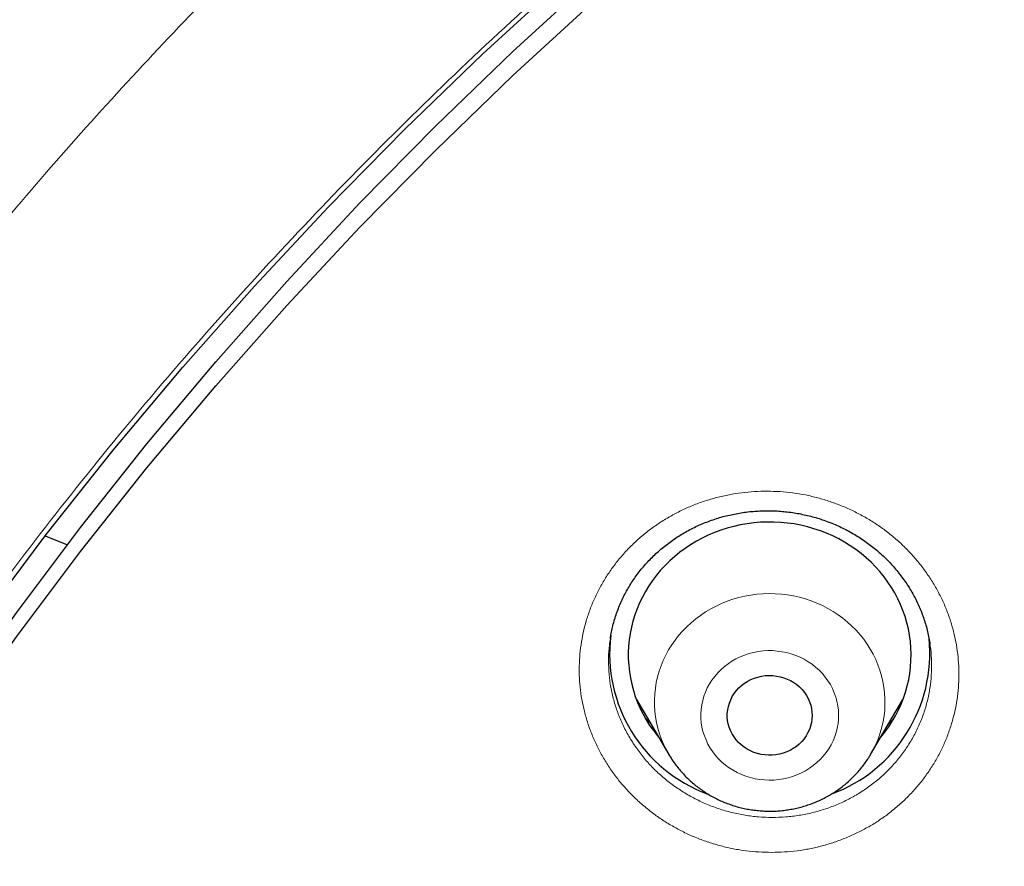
# Model space of a CAD drawing. Header units: millimetres. Extents: x 8 to 436, y 12 to 763.
# Tile 195 of 256: x 195 to 205, y 731 to 740. Entities that reach past the tile are written whole.
import ezdxf

# ---------------------------------------------------------------- set-up
doc = ezdxf.new("R2010")
doc.units = ezdxf.units.MM

msp = doc.modelspace()

# ---------------------------------------------------------------- linework, layer by layer
at = {"color": 7, "linetype": 'Continuous', "lineweight": 30}
for p, q in [((195.221, 734.32), (195.455, 734.227)), ((201.215, 733.236), (201.214, 733.231)), ((204.602, 733.177), (204.601, 733.183)), ((201.49, 732.587), (201.834, 732.004)), ((203.973, 732.004), (204.317, 732.587)), ((201.835, 732.002), (201.834, 732.004))]:
    msp.add_line(p, q, dxfattribs=at)
at = {"color": 252, "linetype": 'Continuous', "lineweight": 0}
msp.add_line((204.215, 732.376), (204.164, 732.327), dxfattribs=at)
at = {"color": 7, "linetype": 'Continuous', "lineweight": 30, "flags": 128}
for points in [[(189.569, 724.536), (190.01, 725.574), (190.479, 726.601), (190.977, 727.617), (191.504, 728.62), (192.058, 729.609), (192.639, 730.585), (193.248, 731.546), (193.882, 732.491), (194.543, 733.421), (195.23, 734.334), (195.942, 735.23), (196.679, 736.108), (197.44, 736.967), (198.224, 737.808), (199.032, 738.629), (199.862, 739.43), (200.714, 740.21)], [(189.989, 724.709), (190.425, 725.737), (190.89, 726.754), (191.384, 727.76), (191.905, 728.753), (192.453, 729.732), (193.029, 730.698), (193.631, 731.649), (194.26, 732.586), (194.914, 733.506), (195.594, 734.41), (196.299, 735.297), (197.028, 736.167), (197.782, 737.018), (198.558, 737.85), (199.358, 738.663), (200.18, 739.456), (201.024, 740.228)], [(189.989, 724.453), (190.425, 725.481), (190.89, 726.498), (191.384, 727.503), (191.905, 728.496), (192.453, 729.476), (193.029, 730.442), (193.631, 731.393), (194.26, 732.329), (194.914, 733.25), (195.594, 734.154), (196.299, 735.041), (197.028, 735.91), (197.782, 736.761), (198.558, 737.593), (199.358, 738.406), (200.18, 739.199), (201.024, 739.972)], [(204.079, 732.183), (204.083, 732.188), (204.126, 732.242), (204.166, 732.298), (204.204, 732.356), (204.238, 732.415), (204.269, 732.476), (204.298, 732.538), (204.323, 732.601), (204.344, 732.666), (204.363, 732.731), (204.378, 732.797), (204.389, 732.864), (204.398, 732.931), (204.402, 732.999), (204.404, 733.066), (204.402, 733.134), (204.396, 733.201), (204.387, 733.268), (204.375, 733.335), (204.359, 733.401), (204.34, 733.466), (204.317, 733.53), (204.291, 733.593), (204.263, 733.655), (204.231, 733.716), (204.196, 733.775), (204.158, 733.832), (204.117, 733.888), (204.073, 733.942), (204.026, 733.993), (203.978, 734.043), (203.926, 734.09), (203.872, 734.135), (203.816, 734.177), (203.758, 734.217), (203.698, 734.254), (203.636, 734.289), (203.573, 734.32), (203.507, 734.349), (203.441, 734.375), (203.373, 734.397), (203.304, 734.417), (203.234, 734.433), (203.164, 734.447), (203.093, 734.457), (203.021, 734.464), (202.949, 734.467), (202.877, 734.468), (202.806, 734.465), (202.734, 734.459), (202.663, 734.45), (202.592, 734.437), (202.522, 734.422), (202.453, 734.403), (202.385, 734.381), (202.318, 734.356), (202.252, 734.328), (202.188, 734.298), (202.126, 734.264), (202.065, 734.227), (202.007, 734.188), (201.95, 734.147), (201.896, 734.102), (201.844, 734.056), (201.794, 734.007), (201.747, 733.956), (201.702, 733.903), (201.661, 733.848), (201.622, 733.791), (201.586, 733.732), (201.553, 733.672), (201.523, 733.61), (201.497, 733.548), (201.473, 733.484), (201.453, 733.419), (201.437, 733.353), (201.423, 733.287), (201.413, 733.22), (201.407, 733.152), (201.404, 733.085), (201.404, 733.017), (201.408, 732.95), (201.415, 732.882), (201.426, 732.815), (201.44, 732.749), (201.458, 732.684), (201.478, 732.619), (201.503, 732.555), (201.53, 732.493), (201.56, 732.431), (201.594, 732.372), (201.63, 732.313), (201.67, 732.257), (201.712, 732.202), (201.728, 732.183)], [(203.244, 732.142), (203.216, 732.115), (203.187, 732.09), (203.154, 732.068), (203.12, 732.048), (203.085, 732.032), (203.048, 732.018), (203.009, 732.008), (202.97, 732.001), (202.931, 731.997), (202.891, 731.996), (202.851, 731.999), (202.812, 732.005), (202.773, 732.014), (202.736, 732.027), (202.7, 732.042), (202.665, 732.061), (202.632, 732.082), (202.602, 732.106), (202.573, 732.132), (202.548, 732.161), (202.525, 732.191), (202.505, 732.223), (202.488, 732.257), (202.474, 732.293), (202.464, 732.329), (202.457, 732.366), (202.454, 732.403), (202.454, 732.44), (202.458, 732.478), (202.465, 732.514), (202.476, 732.55), (202.49, 732.585), (202.507, 732.619), (202.528, 732.651), (202.551, 732.682), (202.577, 732.71), (202.606, 732.736), (202.637, 732.759), (202.67, 732.78), (202.704, 732.798), (202.741, 732.813), (202.779, 732.825), (202.817, 732.834), (202.857, 732.84), (202.896, 732.842), (202.936, 732.841), (202.976, 732.836), (203.015, 732.829), (203.053, 732.818), (203.09, 732.804), (203.125, 732.787), (203.159, 732.767), (203.191, 732.745), (203.22, 732.72), (203.247, 732.692), (203.272, 732.662), (203.293, 732.631), (203.311, 732.598), (203.327, 732.563), (203.339, 732.527), (203.347, 732.491), (203.352, 732.454), (203.354, 732.416), (203.352, 732.379), (203.346, 732.342), (203.337, 732.306), (203.325, 732.27), (203.309, 732.236), (203.29, 732.203), (203.268, 732.171), (203.244, 732.142)]]:
    msp.add_lwpolyline(points, dxfattribs=at)
at = {"color": 252, "linetype": 'Continuous', "lineweight": 0, "flags": 128}
for points in [[(201.834, 732.004), (201.807, 732.053), (201.779, 732.108), (201.755, 732.165), (201.735, 732.223), (201.717, 732.282), (201.703, 732.342), (201.692, 732.402), (201.685, 732.463), (201.681, 732.524), (201.681, 732.585), (201.684, 732.646), (201.691, 732.707), (201.701, 732.768), (201.714, 732.828), (201.731, 732.887), (201.751, 732.945), (201.775, 733.002), (201.801, 733.058), (201.831, 733.112), (201.864, 733.165), (201.9, 733.216), (201.938, 733.266), (201.979, 733.313), (202.023, 733.358), (202.07, 733.401), (202.119, 733.441), (202.17, 733.479), (202.223, 733.515), (202.278, 733.548), (202.335, 733.577), (202.393, 733.604), (202.453, 733.628), (202.514, 733.65), (202.576, 733.667), (202.639, 733.682), (202.703, 733.694), (202.768, 733.702), (202.833, 733.707), (202.898, 733.709), (202.963, 733.708), (203.028, 733.704), (203.092, 733.696), (203.156, 733.685), (203.22, 733.67), (203.282, 733.653), (203.343, 733.633), (203.404, 733.609), (203.462, 733.583), (203.519, 733.553), (203.575, 733.521), (203.628, 733.486), (203.68, 733.448), (203.729, 733.408), (203.776, 733.366), (203.82, 733.321), (203.862, 733.274), (203.901, 733.225), (203.937, 733.175), (203.97, 733.122), (204.001, 733.068), (204.028, 733.012), (204.052, 732.955), (204.073, 732.897), (204.09, 732.838), (204.104, 732.779), (204.115, 732.718), (204.122, 732.658), (204.126, 732.596), (204.126, 732.535), (204.123, 732.474), (204.116, 732.413), (204.106, 732.353), (204.093, 732.293), (204.076, 732.234), (204.056, 732.176), (204.033, 732.119), (204.006, 732.063), (203.976, 732.008), (203.973, 732.004)], [(202.352, 732.869), (202.32, 732.832), (202.291, 732.793), (202.265, 732.752), (202.242, 732.71), (202.222, 732.666), (202.206, 732.622), (202.193, 732.576), (202.183, 732.529), (202.176, 732.482), (202.173, 732.435), (202.174, 732.388), (202.178, 732.341), (202.185, 732.294), (202.196, 732.247), (202.211, 732.202), (202.228, 732.158), (202.249, 732.114), (202.273, 732.073), (202.3, 732.033), (202.33, 731.994), (202.362, 731.958), (202.397, 731.924), (202.435, 731.893), (202.475, 731.863), (202.516, 731.837), (202.56, 731.813), (202.605, 731.792), (202.652, 731.775), (202.7, 731.76), (202.749, 731.748), (202.799, 731.74), (202.849, 731.735), (202.899, 731.733), (202.949, 731.734), (203, 731.739), (203.049, 731.746), (203.098, 731.757), (203.147, 731.772), (203.193, 731.789), (203.239, 731.809), (203.283, 731.832), (203.325, 731.858), (203.365, 731.887), (203.403, 731.918), (203.439, 731.952), (203.472, 731.988), (203.502, 732.026), (203.53, 732.065), (203.554, 732.107), (203.575, 732.15), (203.594, 732.194), (203.609, 732.239), (203.62, 732.285), (203.628, 732.332), (203.633, 732.379), (203.634, 732.427), (203.632, 732.474), (203.626, 732.521), (203.617, 732.568), (203.604, 732.613), (203.588, 732.658), (203.569, 732.702), (203.547, 732.745), (203.521, 732.786), (203.493, 732.825), (203.462, 732.862), (203.428, 732.897), (203.391, 732.93), (203.353, 732.96), (203.312, 732.988), (203.269, 733.013), (203.225, 733.036), (203.179, 733.055), (203.131, 733.071), (203.083, 733.084), (203.034, 733.094), (202.984, 733.101), (202.933, 733.105), (202.883, 733.105), (202.833, 733.102), (202.783, 733.096), (202.733, 733.086), (202.685, 733.074), (202.637, 733.058), (202.591, 733.039), (202.546, 733.018), (202.503, 732.993), (202.462, 732.966), (202.423, 732.936), (202.386, 732.903), (202.352, 732.869)], [(201.838, 731.997), (201.837, 731.999), (201.835, 732.002)]]:
    msp.add_lwpolyline(points, dxfattribs=at)
at = {"color": 7, "linetype": 'Continuous', "lineweight": 30}
for centre, radius, start, end in [((202.794, 733.075), 1.588, 172.9853, 249.8314), ((203.012, 733.077), 1.589, 290.2135, 5.7209)]:
    msp.add_arc(centre, radius, start, end, dxfattribs=at)
for points, knots in [([(279.178, 720.721), (279.177, 720.73), (279.177, 720.747), (279.175, 720.78), (279.172, 720.818), (279.17, 720.863), (279.167, 720.91), (279.163, 720.972), (279.158, 721.052), (279.153, 721.136), (279.148, 721.212), (279.143, 721.277), (279.139, 721.339), (279.135, 721.395), (279.131, 721.444), (279.128, 721.486), (279.126, 721.52), (279.124, 721.549), (279.122, 721.574), (279.12, 721.598), (279.118, 721.626), (279.115, 721.663), (279.111, 721.712), (279.106, 721.774), (279.098, 721.869), (279.088, 721.995), (279.074, 722.154), (279.058, 722.319), (279.042, 722.492), (279.024, 722.672), (279, 722.903), (278.969, 723.181), (278.931, 723.498), (278.903, 723.727), (278.884, 723.869), (278.876, 723.927), (278.87, 723.977), (278.864, 724.02), (278.859, 724.054), (278.856, 724.081), (278.853, 724.102), (278.85, 724.12), (278.848, 724.141), (278.844, 724.167), (278.839, 724.204), (278.832, 724.252), (278.824, 724.31), (278.815, 724.373), (278.806, 724.437), (278.793, 724.524), (278.776, 724.636), (278.754, 724.782), (278.729, 724.942), (278.701, 725.117), (278.668, 725.321), (278.628, 725.556), (278.582, 725.821), (278.532, 726.097), (278.478, 726.382), (278.432, 726.612), (278.398, 726.785), (278.375, 726.896), (278.352, 727.01), (278.328, 727.122), (278.305, 727.229), (278.284, 727.326), (278.265, 727.413), (278.249, 727.489), (278.234, 727.556), (278.221, 727.615), (278.21, 727.662), (278.202, 727.698), (278.196, 727.726), (278.191, 727.748), (278.187, 727.765), (278.184, 727.78), (278.18, 727.794), (278.176, 727.814), (278.17, 727.84), (278.162, 727.873), (278.154, 727.91), (278.141, 727.964), (278.124, 728.037), (278.102, 728.131), (278.077, 728.237), (278.048, 728.355), (278.016, 728.489), (277.979, 728.639), (277.938, 728.8), (277.897, 728.96), (277.856, 729.116), (277.816, 729.27), (277.776, 729.42), (277.736, 729.567), (277.686, 729.746), (277.627, 729.956), (277.559, 730.193), (277.493, 730.42), (277.428, 730.637), (277.365, 730.843), (277.304, 731.039), (277.246, 731.224), (277.189, 731.401), (277.134, 731.571), (277.081, 731.733), (277.04, 731.855), (277.011, 731.941), (276.993, 731.995), (276.975, 732.047), (276.959, 732.096), (276.944, 732.14), (276.931, 732.177), (276.921, 732.207), (276.912, 732.232), (276.903, 732.257), (276.893, 732.288), (276.88, 732.325), (276.863, 732.373), (276.843, 732.431), (276.82, 732.495), (276.797, 732.562), (276.761, 732.662), (276.712, 732.798), (276.648, 732.973), (276.58, 733.158), (276.508, 733.352), (276.431, 733.555), (276.349, 733.767), (276.262, 733.99), (276.169, 734.223), (276.07, 734.466), (275.965, 734.721), (275.854, 734.985), (275.736, 735.261), (275.611, 735.547), (275.501, 735.792), (275.409, 735.996), (275.337, 736.152), (275.267, 736.305), (275.199, 736.449), (275.136, 736.583), (275.079, 736.703), (275.028, 736.809), (274.983, 736.901), (274.947, 736.976), (274.919, 737.034), (274.898, 737.077), (274.879, 737.115), (274.864, 737.147), (274.852, 737.17), (274.844, 737.187), (274.837, 737.2), (274.831, 737.213), (274.821, 737.232), (274.808, 737.258), (274.791, 737.293), (274.77, 737.335), (274.745, 737.385), (274.716, 737.444), (274.682, 737.511), (274.645, 737.584), (274.558, 737.756), (274.421, 738.022), (274.252, 738.344), (274.098, 738.63), (273.962, 738.88), (273.825, 739.128), (273.686, 739.375), (273.531, 739.647), (273.357, 739.946), (273.163, 740.274), (272.959, 740.612), (272.755, 740.943), (272.551, 741.268), (272.39, 741.519), (272.267, 741.709), (272.186, 741.832), (272.108, 741.95), (272.033, 742.064), (271.96, 742.173), (271.891, 742.276), (271.827, 742.37), (271.769, 742.457), (271.716, 742.534), (271.669, 742.603), (271.628, 742.662), (271.594, 742.712), (271.564, 742.755), (271.54, 742.789), (271.521, 742.816), (271.504, 742.842), (271.483, 742.871), (271.457, 742.908), (271.425, 742.954), (271.388, 743.007), (271.345, 743.068), (271.297, 743.137), (271.243, 743.213), (271.182, 743.298), (271.116, 743.391), (271.043, 743.492), (270.965, 743.6), (270.883, 743.711), (270.719, 743.935), (270.482, 744.253), (270.167, 744.664), (269.85, 745.07), (269.517, 745.485), (269.168, 745.91), (268.861, 746.275), (268.6, 746.578), (268.392, 746.818), (268.188, 747.049), (267.988, 747.271), (267.794, 747.485), (267.606, 747.691), (267.422, 747.888), (267.279, 748.04), (267.174, 748.151), (267.107, 748.221), (267.04, 748.291), (266.976, 748.358), (266.916, 748.42), (266.861, 748.476), (266.815, 748.525), (266.775, 748.565), (266.743, 748.598), (266.719, 748.623), (266.7, 748.642), (266.684, 748.659), (266.666, 748.677), (266.638, 748.705), (266.598, 748.746), (266.546, 748.798), (266.484, 748.861), (266.413, 748.933), (266.331, 749.015), (266.24, 749.105), (266.14, 749.204), (266.037, 749.305), (265.932, 749.407), (265.827, 749.509), (265.716, 749.617), (265.597, 749.73), (265.472, 749.849), (265.284, 750.027), (265.034, 750.259), (264.707, 750.557), (264.366, 750.863), (264.01, 751.175), (263.657, 751.478), (263.307, 751.772), (262.961, 752.057), (262.619, 752.334), (262.282, 752.602), (261.971, 752.844), (261.686, 753.062), (261.427, 753.258), (261.169, 753.45), (260.913, 753.638), (260.658, 753.822), (260.406, 754.002), (260.155, 754.179), (259.949, 754.321), (259.791, 754.43), (259.683, 754.504), (259.584, 754.571), (259.494, 754.632), (259.426, 754.678), (259.378, 754.71), (259.347, 754.73), (259.318, 754.75), (259.292, 754.767), (259.271, 754.781), (259.256, 754.791), (259.247, 754.797), (259.24, 754.802), (259.227, 754.81), (259.206, 754.824), (259.175, 754.845), (259.134, 754.872), (259.085, 754.904), (259.028, 754.942), (258.962, 754.985), (258.888, 755.034), (258.805, 755.088), (258.714, 755.147), (258.614, 755.211), (258.507, 755.28), (258.395, 755.351), (258.282, 755.423), (258.133, 755.516), (257.948, 755.632), (257.724, 755.769), (257.475, 755.921), (257.199, 756.086), (256.894, 756.266), (256.58, 756.448), (256.254, 756.634), (255.918, 756.821), (255.572, 757.011), (255.225, 757.198), (254.878, 757.381), (254.532, 757.56), (254.177, 757.74), (253.812, 757.921), (253.438, 758.103), (253.073, 758.276), (252.718, 758.441), (252.376, 758.597), (252.032, 758.75), (251.692, 758.899), (251.358, 759.042), (251.031, 759.179), (250.699, 759.315), (250.363, 759.45), (250.025, 759.583), (249.694, 759.711), (249.371, 759.832), (249.041, 759.954), (248.705, 760.075), (248.363, 760.195), (248.032, 760.308), (247.713, 760.416), (247.407, 760.516), (247.114, 760.61), (246.834, 760.698), (246.565, 760.781), (246.324, 760.854), (246.109, 760.917), (245.919, 760.973), (245.735, 761.026), (245.553, 761.077), (245.35, 761.134), (245.121, 761.197), (244.864, 761.266), (244.585, 761.34), (244.283, 761.417), (243.958, 761.499), (243.621, 761.58), (243.271, 761.663), (242.91, 761.745), (242.544, 761.825), (242.173, 761.903), (241.799, 761.98), (241.415, 762.055), (241.019, 762.129), (240.625, 762.2), (240.234, 762.266), (239.846, 762.33), (239.451, 762.391), (239.053, 762.449), (238.655, 762.504), (238.258, 762.556), (237.751, 762.618), (237.135, 762.686), (236.411, 762.756), (235.672, 762.816), (234.919, 762.866), (234.152, 762.905), (233.388, 762.933), (232.628, 762.948), (231.933, 762.951), (231.302, 762.946), (230.736, 762.935), (230.171, 762.917), (229.61, 762.894), (229.054, 762.864), (228.516, 762.829), (227.997, 762.79), (227.498, 762.747), (227.007, 762.7), (226.526, 762.649), (226.035, 762.592), (225.536, 762.53), (225.031, 762.461), (224.536, 762.389), (224.052, 762.314), (223.579, 762.235), (223.118, 762.154), (222.668, 762.071), (222.208, 761.981), (221.735, 761.885), (221.243, 761.779), (220.749, 761.668), (220.252, 761.55), (219.752, 761.427), (219.249, 761.297), (218.782, 761.171), (218.352, 761.051), (217.959, 760.938), (217.564, 760.82), (217.193, 760.707), (216.845, 760.597), (216.517, 760.491), (216.182, 760.381), (215.833, 760.263), (215.471, 760.137), (215.094, 760.003), (214.709, 759.862), (214.316, 759.715), (213.916, 759.56), (213.508, 759.399), (213.104, 759.235), (212.704, 759.068), (212.309, 758.899), (211.906, 758.723), (211.495, 758.539), (211.077, 758.346), (210.651, 758.146), (210.219, 757.936), (209.78, 757.719), (209.335, 757.492), (208.883, 757.256), (208.425, 757.01), (208.049, 756.803), (207.757, 756.64), (207.55, 756.522), (207.342, 756.403), (207.136, 756.283), (206.935, 756.165), (206.745, 756.053), (206.568, 755.946), (206.402, 755.846), (206.244, 755.75), (206.094, 755.657), (205.945, 755.565), (205.798, 755.473), (205.654, 755.382), (205.519, 755.296), (205.395, 755.217), (205.281, 755.144), (205.178, 755.077), (205.085, 755.016), (205.002, 754.962), (204.932, 754.916), (204.874, 754.878), (204.827, 754.846), (204.784, 754.818), (204.744, 754.791), (204.705, 754.765), (204.665, 754.739), (204.62, 754.708), (204.567, 754.673), (204.507, 754.633), (204.435, 754.584), (204.348, 754.525), (204.247, 754.456), (204.136, 754.38), (204.017, 754.298), (203.889, 754.209), (203.753, 754.114), (203.61, 754.013), (203.457, 753.904), (203.296, 753.788), (203.125, 753.665), (202.95, 753.537), (202.775, 753.408), (202.604, 753.28), (202.436, 753.154), (202.271, 753.029), (202.068, 752.874), (201.831, 752.69), (201.561, 752.478), (201.302, 752.27), (201.052, 752.068), (200.814, 751.872), (200.586, 751.682), (200.369, 751.499), (200.162, 751.322), (199.962, 751.149), (199.769, 750.981), (199.584, 750.818), (199.409, 750.661), (199.241, 750.509), (199.079, 750.362), (198.922, 750.218), (198.75, 750.058), (198.564, 749.883), (198.365, 749.694), (198.175, 749.512), (197.994, 749.336), (197.853, 749.197), (197.747, 749.092), (197.676, 749.022), (197.607, 748.952), (197.54, 748.885), (197.481, 748.826), (197.432, 748.776), (197.393, 748.737), (197.359, 748.702), (197.33, 748.672), (197.305, 748.647), (197.283, 748.624), (197.259, 748.6), (197.231, 748.572), (197.197, 748.537), (197.158, 748.496), (197.113, 748.45), (197.062, 748.397), (196.999, 748.332), (196.924, 748.254), (196.836, 748.162), (196.739, 748.06), (196.634, 747.948), (196.5, 747.804), (196.341, 747.633), (196.162, 747.437), (195.986, 747.242), (195.813, 747.05), (195.644, 746.859), (195.451, 746.638), (195.235, 746.387), (194.998, 746.108), (194.769, 745.834), (194.548, 745.565), (194.336, 745.303), (194.133, 745.048), (193.939, 744.8), (193.751, 744.557), (193.59, 744.346), (193.454, 744.166), (193.344, 744.019), (193.24, 743.879), (193.143, 743.747), (193.053, 743.624), (192.971, 743.511), (192.897, 743.409), (192.831, 743.316), (192.77, 743.231), (192.715, 743.153), (192.664, 743.081), (192.617, 743.014), (192.575, 742.954), (192.54, 742.904), (192.515, 742.868), (192.497, 742.843), (192.483, 742.823), (192.467, 742.799), (192.445, 742.768), (192.417, 742.728), (192.386, 742.682), (192.351, 742.632), (192.314, 742.577), (192.273, 742.518), (192.232, 742.458), (192.19, 742.396), (192.149, 742.335), (192.043, 742.179), (191.864, 741.909), (191.611, 741.521), (191.402, 741.192), (191.243, 740.939), (191.134, 740.763), (191.021, 740.579), (190.904, 740.384), (190.781, 740.18), (190.654, 739.965), (190.523, 739.74), (190.389, 739.507), (190.261, 739.282), (190.141, 739.067), (190.029, 738.863), (189.915, 738.653), (189.799, 738.438), (189.698, 738.248), (189.615, 738.089), (189.551, 737.967), (189.492, 737.853), (189.438, 737.749), (189.39, 737.653), (189.346, 737.567), (189.308, 737.491), (189.275, 737.425), (189.247, 737.37), (189.225, 737.325), (189.206, 737.288), (189.191, 737.257), (189.178, 737.231), (189.165, 737.204), (189.149, 737.172), (189.129, 737.132), (189.105, 737.082), (189.076, 737.024), (189.043, 736.956), (189.009, 736.886), (188.974, 736.814), (188.94, 736.742), (188.905, 736.668), (188.869, 736.594), (188.795, 736.436), (188.684, 736.198), (188.553, 735.911), (188.44, 735.661), (188.345, 735.444), (188.249, 735.226), (188.152, 735), (188.052, 734.761), (187.948, 734.511), (187.841, 734.248), (187.731, 733.973), (187.619, 733.685), (187.53, 733.451), (187.463, 733.274), (187.421, 733.162), (187.381, 733.052), (187.343, 732.948), (187.307, 732.852), (187.273, 732.757), (187.24, 732.666), (187.209, 732.578), (187.182, 732.5), (187.158, 732.433), (187.138, 732.377), (187.122, 732.331), (187.109, 732.293), (187.099, 732.263), (187.09, 732.237), (187.081, 732.212), (187.071, 732.181), (187.057, 732.14), (187.039, 732.089), (187.018, 732.028), (186.994, 731.956), (186.968, 731.88), (186.941, 731.799), (186.914, 731.716), (186.884, 731.626), (186.852, 731.529), (186.819, 731.425), (186.769, 731.271), (186.705, 731.07), (186.62, 730.796), (186.531, 730.5), (186.437, 730.182), (186.349, 729.874), (186.266, 729.573), (186.187, 729.28), (186.106, 728.974), (186.025, 728.653), (185.962, 728.4), (185.922, 728.231), (185.902, 728.147), (185.883, 728.067), (185.866, 727.994), (185.851, 727.932), (185.84, 727.881), (185.831, 727.841), (185.824, 727.811), (185.817, 727.784), (185.811, 727.758), (185.805, 727.729), (185.798, 727.697), (185.788, 727.653), (185.775, 727.594), (185.758, 727.519), (185.738, 727.43), (185.715, 727.323), (185.689, 727.2), (185.66, 727.064), (185.629, 726.918), (185.597, 726.759), (185.563, 726.59), (185.529, 726.414), (185.494, 726.233), (185.459, 726.048), (185.424, 725.853), (185.388, 725.648), (185.351, 725.433), (185.314, 725.213), (185.278, 724.987), (185.249, 724.804), (185.228, 724.665), (185.215, 724.576), (185.202, 724.492), (185.191, 724.412), (185.18, 724.336), (185.17, 724.265), (185.162, 724.206), (185.155, 724.158), (185.15, 724.119), (185.145, 724.086), (185.14, 724.05), (185.134, 724.004), (185.126, 723.943), (185.116, 723.869), (185.105, 723.784), (185.092, 723.687), (185.079, 723.578), (185.065, 723.463), (185.047, 723.32), (185.028, 723.152), (185.003, 722.928), (184.976, 722.67), (184.947, 722.378), (184.926, 722.148), (184.912, 721.988), (184.905, 721.903), (184.898, 721.829), (184.893, 721.765), (184.889, 721.712), (184.886, 721.67), (184.883, 721.641), (184.882, 721.623), (184.881, 721.61), (184.88, 721.594), (184.878, 721.571), (184.876, 721.541), (184.873, 721.503), (184.868, 721.432), (184.86, 721.327), (184.852, 721.212), (184.846, 721.114), (184.841, 721.037), (184.836, 720.963), (184.832, 720.893), (184.828, 720.83), (184.825, 720.773), (184.823, 720.738), (184.822, 720.721)], [0, 0, 0, 0, 0.000191, 0.000381, 0.000677, 0.000995, 0.001342, 0.001718, 0.00237, 0.003096, 0.003563, 0.004054, 0.004515, 0.004925, 0.005284, 0.005591, 0.005847, 0.006052, 0.006215, 0.006394, 0.006595, 0.00682, 0.00722, 0.007678, 0.008192, 0.009307, 0.010475, 0.011696, 0.012969, 0.014295, 0.015667, 0.018103, 0.020449, 0.022705, 0.023183, 0.023611, 0.023983, 0.024298, 0.024557, 0.02476, 0.024899, 0.02501, 0.025162, 0.02536, 0.025604, 0.025981, 0.026429, 0.026899, 0.027378, 0.027866, 0.02885, 0.029868, 0.031124, 0.032428, 0.033781, 0.035692, 0.037679, 0.03974, 0.041876, 0.044087, 0.044917, 0.045756, 0.046606, 0.047465, 0.048283, 0.049028, 0.049664, 0.050235, 0.050742, 0.051184, 0.051562, 0.051804, 0.05201, 0.052178, 0.05231, 0.052405, 0.052498, 0.052644, 0.052845, 0.053099, 0.053382, 0.053694, 0.054319, 0.055032, 0.055832, 0.056721, 0.057698, 0.058892, 0.060132, 0.061348, 0.06254, 0.063707, 0.06485, 0.065968, 0.067063, 0.068956, 0.070772, 0.07251, 0.074171, 0.075755, 0.077259, 0.078684, 0.080027, 0.081368, 0.082617, 0.083775, 0.084205, 0.084621, 0.085022, 0.085409, 0.08576, 0.086051, 0.086281, 0.086451, 0.086631, 0.086868, 0.087161, 0.087511, 0.087991, 0.088496, 0.089015, 0.089548, 0.090839, 0.092205, 0.093647, 0.095164, 0.096757, 0.098425, 0.100175, 0.102013, 0.10394, 0.105956, 0.108061, 0.110255, 0.112538, 0.114909, 0.116161, 0.117436, 0.118684, 0.119851, 0.120936, 0.121939, 0.122755, 0.123508, 0.124198, 0.124575, 0.12493, 0.125247, 0.125503, 0.125692, 0.125825, 0.12591, 0.126014, 0.126149, 0.126375, 0.126654, 0.126989, 0.127407, 0.127888, 0.128432, 0.129038, 0.129696, 0.132651, 0.135588, 0.137673, 0.13975, 0.141817, 0.143875, 0.145964, 0.148655, 0.151434, 0.154301, 0.157256, 0.159929, 0.162671, 0.163766, 0.164856, 0.165886, 0.166854, 0.167829, 0.168731, 0.16956, 0.170317, 0.171, 0.17161, 0.172119, 0.172562, 0.172941, 0.173248, 0.173473, 0.173662, 0.173921, 0.174252, 0.174655, 0.175131, 0.17567, 0.176278, 0.176956, 0.177704, 0.178537, 0.179443, 0.180421, 0.181434, 0.182449, 0.186456, 0.190059, 0.193687, 0.197633, 0.201607, 0.20561, 0.207968, 0.210263, 0.212486, 0.214638, 0.216719, 0.218728, 0.220667, 0.222534, 0.223248, 0.223952, 0.224644, 0.225325, 0.225959, 0.226518, 0.227003, 0.227413, 0.227734, 0.227988, 0.228175, 0.228311, 0.228488, 0.228721, 0.229176, 0.229709, 0.230321, 0.231064, 0.231897, 0.23282, 0.233834, 0.234938, 0.235926, 0.236978, 0.238092, 0.239269, 0.240508, 0.241803, 0.244849, 0.247848, 0.251304, 0.254697, 0.258026, 0.261293, 0.264498, 0.267639, 0.270717, 0.273737, 0.276079, 0.278395, 0.280684, 0.282947, 0.285184, 0.287394, 0.289578, 0.291731, 0.292742, 0.293673, 0.294524, 0.295295, 0.295987, 0.296265, 0.296529, 0.296777, 0.297009, 0.297198, 0.297323, 0.297388, 0.297439, 0.297503, 0.297703, 0.297975, 0.298319, 0.298734, 0.299221, 0.299781, 0.300411, 0.301114, 0.301889, 0.302735, 0.30365, 0.304592, 0.305548, 0.306518, 0.308333, 0.310196, 0.312105, 0.314538, 0.317044, 0.319622, 0.322273, 0.324996, 0.327793, 0.330661, 0.333355, 0.336109, 0.338925, 0.341801, 0.344739, 0.347737, 0.350356, 0.353019, 0.355689, 0.358305, 0.360864, 0.363367, 0.365814, 0.368441, 0.371, 0.373491, 0.375915, 0.378271, 0.380907, 0.383452, 0.385907, 0.388272, 0.390547, 0.392693, 0.394752, 0.396724, 0.398609, 0.400054, 0.401443, 0.402777, 0.404078, 0.405411, 0.407213, 0.409078, 0.411006, 0.413274, 0.415623, 0.418054, 0.420567, 0.423161, 0.425837, 0.428435, 0.431105, 0.433848, 0.436663, 0.439551, 0.44224, 0.444988, 0.447794, 0.450609, 0.453417, 0.456219, 0.459013, 0.464116, 0.469195, 0.47425, 0.479638, 0.484999, 0.490332, 0.495638, 0.500915, 0.504886, 0.508841, 0.51278, 0.516704, 0.520603, 0.52444, 0.527998, 0.531497, 0.534937, 0.538319, 0.541643, 0.545283, 0.54885, 0.552344, 0.555766, 0.559114, 0.562389, 0.565592, 0.568721, 0.572219, 0.575729, 0.579271, 0.582845, 0.586452, 0.590091, 0.593762, 0.596611, 0.599479, 0.602366, 0.60528, 0.607631, 0.610045, 0.612522, 0.615062, 0.617802, 0.620612, 0.623492, 0.626441, 0.629461, 0.63255, 0.635709, 0.63867, 0.641702, 0.644806, 0.647981, 0.651228, 0.654547, 0.657937, 0.661399, 0.664933, 0.668539, 0.672216, 0.675965, 0.677637, 0.679323, 0.681023, 0.682733, 0.684393, 0.685983, 0.687418, 0.688792, 0.690104, 0.691354, 0.692542, 0.693837, 0.69505, 0.69618, 0.697228, 0.698193, 0.699061, 0.699849, 0.700558, 0.701188, 0.701634, 0.702031, 0.702395, 0.702734, 0.70306, 0.703378, 0.703765, 0.704221, 0.704735, 0.7053, 0.706091, 0.706963, 0.707915, 0.708949, 0.710063, 0.711236, 0.712488, 0.713817, 0.715224, 0.716741, 0.71831, 0.719859, 0.721384, 0.722884, 0.72436, 0.725812, 0.728339, 0.730788, 0.733161, 0.735456, 0.737675, 0.739779, 0.741808, 0.743763, 0.745644, 0.747486, 0.749251, 0.750939, 0.752551, 0.754116, 0.755642, 0.757128, 0.759176, 0.761145, 0.763034, 0.764845, 0.766577, 0.767315, 0.768037, 0.768743, 0.769434, 0.770083, 0.770535, 0.770935, 0.771285, 0.771583, 0.771839, 0.772043, 0.772273, 0.772561, 0.772909, 0.773317, 0.773785, 0.774313, 0.774901, 0.775725, 0.776643, 0.777657, 0.778765, 0.779967, 0.781894, 0.783814, 0.785706, 0.787571, 0.789408, 0.791217, 0.793926, 0.796571, 0.79915, 0.801666, 0.804116, 0.806459, 0.80874, 0.810958, 0.813114, 0.814516, 0.815854, 0.817115, 0.818299, 0.819404, 0.820432, 0.821329, 0.822158, 0.822917, 0.823607, 0.824228, 0.824849, 0.82538, 0.825823, 0.826177, 0.826339, 0.826495, 0.826696, 0.826973, 0.827326, 0.827754, 0.82818, 0.828663, 0.829192, 0.829729, 0.830267, 0.830807, 0.83135, 0.834367, 0.837866, 0.841441, 0.842878, 0.844381, 0.845955, 0.847599, 0.849345, 0.851164, 0.853056, 0.855021, 0.857059, 0.858711, 0.860408, 0.86215, 0.863938, 0.865764, 0.866852, 0.867862, 0.868797, 0.869654, 0.870435, 0.871139, 0.871767, 0.872318, 0.872747, 0.873114, 0.87342, 0.873663, 0.873853, 0.874064, 0.874317, 0.874646, 0.875049, 0.875525, 0.876075, 0.876699, 0.87724, 0.877827, 0.878434, 0.879038, 0.879637, 0.88226, 0.884799, 0.886562, 0.888282, 0.889995, 0.891796, 0.893689, 0.895676, 0.897756, 0.899929, 0.902195, 0.904553, 0.905442, 0.90634, 0.907203, 0.908012, 0.908767, 0.909468, 0.910225, 0.910907, 0.911513, 0.912045, 0.912469, 0.91283, 0.913126, 0.913358, 0.91353, 0.913714, 0.91394, 0.914259, 0.914657, 0.915134, 0.915689, 0.916323, 0.916911, 0.917554, 0.918251, 0.919003, 0.91981, 0.92064, 0.922571, 0.924464, 0.926964, 0.929394, 0.931755, 0.934046, 0.93627, 0.938449, 0.941038, 0.943564, 0.944215, 0.944862, 0.945483, 0.946029, 0.946501, 0.946898, 0.947178, 0.947402, 0.947587, 0.947786, 0.948004, 0.948241, 0.948495, 0.949004, 0.949568, 0.950188, 0.951034, 0.951966, 0.952982, 0.954085, 0.955272, 0.956545, 0.957902, 0.95922, 0.960609, 0.962069, 0.963599, 0.9652, 0.966873, 0.968535, 0.970262, 0.970958, 0.971637, 0.972259, 0.972822, 0.973432, 0.973955, 0.974392, 0.974743, 0.975029, 0.975262, 0.975473, 0.975837, 0.97629, 0.976833, 0.977464, 0.978186, 0.978996, 0.979869, 0.980753, 0.982163, 0.983598, 0.985707, 0.987868, 0.990081, 0.990785, 0.991411, 0.991958, 0.992426, 0.992816, 0.993126, 0.993358, 0.993453, 0.993528, 0.99364, 0.993808, 0.994032, 0.994312, 0.99464, 0.995599, 0.996627, 0.997179, 0.997748, 0.998306, 0.998808, 0.999257, 0.999653, 1, 1, 1, 1]), ([(201.213, 733.236), (201.216, 733.252), (201.222, 733.292), (201.236, 733.353), (201.253, 733.419), (201.274, 733.485), (201.298, 733.55), (201.324, 733.614), (201.353, 733.676), (201.385, 733.737), (201.42, 733.797), (201.458, 733.856), (201.498, 733.912), (201.541, 733.967), (201.586, 734.021), (201.634, 734.072), (201.684, 734.121), (201.736, 734.168), (201.79, 734.213), (201.846, 734.256), (201.904, 734.297), (201.964, 734.335), (202.026, 734.371), (202.089, 734.404), (202.153, 734.434), (202.219, 734.462), (202.287, 734.487), (202.355, 734.51), (202.424, 734.53), (202.494, 734.546), (202.565, 734.56), (202.637, 734.572), (202.709, 734.58), (202.782, 734.585), (202.854, 734.588), (202.927, 734.588), (203, 734.584), (203.072, 734.578), (203.144, 734.569), (203.216, 734.557), (203.287, 734.542), (203.357, 734.525), (203.427, 734.504), (203.496, 734.481), (203.563, 734.455), (203.63, 734.427), (203.695, 734.396), (203.759, 734.362), (203.822, 734.326), (203.882, 734.287), (203.941, 734.246), (203.998, 734.203), (204.053, 734.157), (204.106, 734.11), (204.156, 734.061), (204.205, 734.009), (204.251, 733.955), (204.296, 733.899), (204.337, 733.842), (204.376, 733.784), (204.412, 733.724), (204.445, 733.663), (204.476, 733.601), (204.503, 733.538), (204.528, 733.473), (204.551, 733.407), (204.57, 733.34), (204.586, 733.272), (204.597, 733.218), (204.601, 733.186), (204.603, 733.177)], [0, 0, 0, 0, 0.01113, 0.026145, 0.041177, 0.05623, 0.071277, 0.086258, 0.101243, 0.116237, 0.131235, 0.146231, 0.16122, 0.176197, 0.191159, 0.206095, 0.22098, 0.235866, 0.250761, 0.265659, 0.280557, 0.29545, 0.310335, 0.325207, 0.340067, 0.354886, 0.369723, 0.384546, 0.39936, 0.414172, 0.428988, 0.443815, 0.458658, 0.473525, 0.488362, 0.503146, 0.517924, 0.532701, 0.547483, 0.562272, 0.577072, 0.591888, 0.606723, 0.621548, 0.636278, 0.651061, 0.665903, 0.680786, 0.695688, 0.710585, 0.725452, 0.740268, 0.755012, 0.769722, 0.784537, 0.799448, 0.814425, 0.829435, 0.844443, 0.859407, 0.874293, 0.889074, 0.903826, 0.918706, 0.933687, 0.948741, 0.963834, 0.978934, 0.993998, 1, 1, 1, 1]), ([(201.636, 732.339), (201.633, 732.342), (201.615, 732.358), (201.599, 732.375), (201.586, 732.388)], [0, 0, 0, 0, 0.191096, 1, 1, 1, 1]), ([(204.215, 732.376), (204.211, 732.372), (204.194, 732.354), (204.176, 732.337), (204.162, 732.324)], [0, 0, 0, 0, 0.230567, 1, 1, 1, 1]), ([(201.835, 732.002), (201.845, 731.985), (201.866, 731.952), (201.9, 731.903), (201.937, 731.855), (201.977, 731.809), (202.019, 731.765), (202.063, 731.723), (202.109, 731.683), (202.157, 731.646), (202.208, 731.611), (202.26, 731.578), (202.313, 731.548), (202.369, 731.521), (202.425, 731.496), (202.483, 731.474), (202.542, 731.455), (202.602, 731.439), (202.663, 731.426), (202.724, 731.416), (202.786, 731.409), (202.848, 731.404), (202.91, 731.403), (202.973, 731.405), (203.035, 731.41), (203.097, 731.418), (203.158, 731.429), (203.219, 731.443), (203.279, 731.459), (203.338, 731.479), (203.395, 731.502), (203.452, 731.527), (203.507, 731.555), (203.561, 731.586), (203.613, 731.62), (203.663, 731.655), (203.711, 731.694), (203.757, 731.734), (203.801, 731.777), (203.842, 731.822), (203.881, 731.868), (203.918, 731.917), (203.949, 731.962), (203.966, 731.992), (203.973, 732.004)], [0, 0, 0, 0, 0.022859, 0.046598, 0.070361, 0.09415, 0.117966, 0.141809, 0.165679, 0.189576, 0.2135, 0.23745, 0.261425, 0.285424, 0.309446, 0.333488, 0.357551, 0.381631, 0.405727, 0.429838, 0.453961, 0.478095, 0.502237, 0.526385, 0.550537, 0.57469, 0.598843, 0.622993, 0.647138, 0.671275, 0.695402, 0.719518, 0.74362, 0.767705, 0.791772, 0.815819, 0.839843, 0.863843, 0.887818, 0.911767, 0.935688, 0.959581, 0.983445, 1, 1, 1, 1])]:
    msp.add_open_spline(points, degree=3, knots=knots, dxfattribs=at)
at = {"color": 252, "linetype": 'Continuous', "lineweight": 0}
for points, knots in [([(184.838, 720.741), (184.844, 720.93), (184.878, 722.087), (185.139, 724.202), (185.629, 727.071), (186.335, 729.902), (187.232, 732.684), (188.322, 735.405), (189.599, 738.053), (191.057, 740.617), (192.691, 743.085), (194.493, 745.448), (196.455, 747.696), (198.57, 749.818), (200.828, 751.805), (203.22, 753.649), (205.734, 755.342), (208.362, 756.878), (211.09, 758.248), (213.908, 759.448), (216.803, 760.472), (219.764, 761.316), (222.777, 761.976), (225.829, 762.449), (228.908, 762.734), (232, 762.829), (235.092, 762.734), (238.171, 762.449), (241.223, 761.976), (244.236, 761.316), (247.197, 760.472), (250.092, 759.448), (252.91, 758.248), (255.638, 756.878), (258.266, 755.342), (260.78, 753.649), (263.172, 751.805), (265.43, 749.818), (267.545, 747.696), (269.507, 745.448), (271.309, 743.085), (272.943, 740.617), (274.401, 738.053), (275.678, 735.405), (276.768, 732.684), (277.665, 729.902), (278.371, 727.071), (278.861, 724.202), (279.122, 722.087), (279.156, 720.93), (279.162, 720.741)], [0, 0, 0, 0, 0.004208, 0.025764, 0.04732, 0.068876, 0.090432, 0.111989, 0.133545, 0.155101, 0.176657, 0.198213, 0.21977, 0.241326, 0.262882, 0.284438, 0.305994, 0.32755, 0.349107, 0.370663, 0.392219, 0.413775, 0.435331, 0.456888, 0.478444, 0.5, 0.521556, 0.543112, 0.564669, 0.586225, 0.607781, 0.629337, 0.650893, 0.672449, 0.694006, 0.715562, 0.737118, 0.758674, 0.78023, 0.801787, 0.823343, 0.844899, 0.866455, 0.888011, 0.909568, 0.931124, 0.95268, 0.974236, 0.995792, 1, 1, 1, 1]), ([(184.507, 710.088), (184.52, 710.865), (184.549, 712.476), (184.777, 714.915), (185.147, 717.396), (185.668, 719.852), (186.334, 722.278), (187.143, 724.665), (188.094, 727.005), (189.183, 729.291), (190.406, 731.517), (191.761, 733.674), (193.242, 735.757), (194.845, 737.759), (196.564, 739.672), (198.396, 741.493), (200.333, 743.214), (202.37, 744.83), (204.5, 746.336), (206.716, 747.728), (209.012, 749), (211.38, 750.15), (213.814, 751.173), (216.304, 752.067), (218.844, 752.827), (221.425, 753.453), (224.04, 753.942), (226.679, 754.292), (229.335, 754.502), (232, 754.573), (234.665, 754.502), (237.321, 754.292), (239.96, 753.942), (242.575, 753.453), (245.156, 752.827), (247.696, 752.067), (250.186, 751.173), (252.62, 750.15), (254.988, 749), (257.284, 747.728), (259.5, 746.336), (261.63, 744.83), (263.667, 743.214), (265.604, 741.493), (267.436, 739.672), (269.155, 737.759), (270.758, 735.757), (272.239, 733.674), (273.594, 731.517), (274.817, 729.291), (275.906, 727.005), (276.857, 724.665), (277.666, 722.278), (278.332, 719.852), (278.853, 717.396), (279.223, 714.915), (279.451, 712.477), (279.48, 710.865), (279.493, 710.088)], [0, 0, 0, 0, 0.016668, 0.034569, 0.05247, 0.070372, 0.088273, 0.106174, 0.124075, 0.141977, 0.159878, 0.177779, 0.19568, 0.213582, 0.231483, 0.249384, 0.267286, 0.285187, 0.303088, 0.320989, 0.338891, 0.356792, 0.374693, 0.392594, 0.410496, 0.428397, 0.446298, 0.464199, 0.482101, 0.500002, 0.517903, 0.535804, 0.553706, 0.571607, 0.589508, 0.60741, 0.625311, 0.643212, 0.661113, 0.679015, 0.696916, 0.714817, 0.732718, 0.75062, 0.768521, 0.786422, 0.804323, 0.822225, 0.840126, 0.858027, 0.875928, 0.89383, 0.911731, 0.929632, 0.947534, 0.965435, 0.983336, 1, 1, 1, 1]), ([(186.501, 709.23), (186.52, 710.17), (186.556, 712.041), (186.855, 714.828), (187.335, 717.579), (188.01, 720.294), (188.879, 722.972), (189.936, 725.603), (191.168, 728.166), (192.57, 730.637), (194.135, 733.005), (195.865, 735.271), (197.757, 737.433), (199.805, 739.483), (201.988, 741.408), (204.289, 743.187), (206.7, 744.812), (209.22, 746.283), (211.849, 747.6), (214.577, 748.758), (217.376, 749.751), (220.227, 750.567), (223.116, 751.201), (226.044, 751.654), (229.009, 751.925), (232, 752.015), (234.991, 751.925), (237.957, 751.654), (240.885, 751.201), (243.774, 750.567), (246.624, 749.751), (249.424, 748.758), (252.151, 747.6), (254.781, 746.282), (257.301, 744.811), (259.712, 743.186), (262.013, 741.408), (264.195, 739.483), (266.243, 737.432), (268.136, 735.27), (269.865, 733.004), (271.431, 730.636), (272.832, 728.165), (274.065, 725.603), (275.121, 722.972), (275.99, 720.293), (276.665, 717.578), (277.145, 714.827), (277.444, 712.041), (277.48, 710.17), (277.499, 709.23)], [0, 0, 0, 0, 0.020985, 0.041789, 0.062502, 0.083215, 0.104018, 0.125, 0.145986, 0.166791, 0.187505, 0.208217, 0.229019, 0.25, 0.270986, 0.291791, 0.312505, 0.333217, 0.354019, 0.375, 0.395986, 0.416791, 0.437505, 0.458217, 0.479019, 0.5, 0.520986, 0.541791, 0.562505, 0.583217, 0.604019, 0.625, 0.645986, 0.666791, 0.687505, 0.708217, 0.729019, 0.75, 0.770986, 0.791791, 0.812505, 0.833217, 0.854019, 0.875, 0.895985, 0.916789, 0.937502, 0.958215, 0.979017, 1, 1, 1, 1]), ([(204.418, 731.608), (204.418, 731.608), (204.388, 731.576), (204.326, 731.513), (204.227, 731.426), (204.122, 731.345), (204.011, 731.271), (203.896, 731.205), (203.776, 731.147), (203.652, 731.096), (203.524, 731.053), (203.394, 731.019), (203.261, 730.992), (203.127, 730.975), (202.992, 730.967), (202.856, 730.967), (202.72, 730.975), (202.585, 730.992), (202.452, 731.018), (202.321, 731.053), (202.192, 731.095), (202.066, 731.146), (201.944, 731.205), (201.827, 731.271), (201.714, 731.345), (201.606, 731.426), (201.505, 731.513), (201.41, 731.607), (201.321, 731.706), (201.24, 731.811), (201.166, 731.921), (201.101, 732.035), (201.043, 732.153), (200.994, 732.274), (200.954, 732.398), (200.922, 732.524), (200.899, 732.652), (200.886, 732.781), (200.882, 732.91), (200.887, 733.039), (200.901, 733.168), (200.924, 733.295), (200.956, 733.42), (200.997, 733.543), (201.046, 733.662), (201.105, 733.779), (201.171, 733.891), (201.246, 734), (201.329, 734.104), (201.422, 734.205), (201.52, 734.297), (201.624, 734.382), (201.732, 734.458), (201.846, 734.528), (201.964, 734.59), (202.086, 734.645), (202.212, 734.691), (202.342, 734.729), (202.473, 734.758), (202.607, 734.78), (202.742, 734.792), (202.877, 734.796), (203.013, 734.791), (203.149, 734.778), (203.283, 734.756), (203.415, 734.725), (203.545, 734.686), (203.672, 734.639), (203.796, 734.583), (203.916, 734.52), (204.031, 734.45), (204.14, 734.372), (204.244, 734.288), (204.342, 734.197), (204.434, 734.1), (204.518, 733.997), (204.595, 733.89), (204.664, 733.778), (204.726, 733.661), (204.779, 733.541), (204.823, 733.419), (204.858, 733.293), (204.885, 733.166), (204.902, 733.037), (204.911, 732.908), (204.91, 732.779), (204.9, 732.65), (204.881, 732.523), (204.852, 732.396), (204.815, 732.272), (204.77, 732.151), (204.715, 732.034), (204.653, 731.92), (204.582, 731.811), (204.505, 731.706), (204.447, 731.641), (204.418, 731.608)], [0, 0, 0, 0, 0.000143, 0.01084, 0.021574, 0.03232, 0.043054, 0.053751, 0.064447, 0.075181, 0.085926, 0.09666, 0.107357, 0.118061, 0.128802, 0.139555, 0.150295, 0.161, 0.171716, 0.182468, 0.193233, 0.203986, 0.214702, 0.225429, 0.236193, 0.246969, 0.257733, 0.26846, 0.279193, 0.289962, 0.300744, 0.311513, 0.322246, 0.332976, 0.343743, 0.354522, 0.365289, 0.376019, 0.386739, 0.397497, 0.408267, 0.419024, 0.429745, 0.440453, 0.451198, 0.461955, 0.472701, 0.483409, 0.494548, 0.505701, 0.516841, 0.527542, 0.538279, 0.549028, 0.559766, 0.570466, 0.581167, 0.591903, 0.602653, 0.61339, 0.62409, 0.634798, 0.645542, 0.656298, 0.667042, 0.67775, 0.68847, 0.699226, 0.709995, 0.720752, 0.731472, 0.742201, 0.752968, 0.763746, 0.774513, 0.785242, 0.795975, 0.806744, 0.817526, 0.828296, 0.839028, 0.849756, 0.860521, 0.871298, 0.882062, 0.89279, 0.903507, 0.91426, 0.925026, 0.93578, 0.946496, 0.957173, 0.967886, 0.978611, 0.989324, 1, 1, 1, 1]), ([(201.214, 733.231), (201.21, 733.208), (201.199, 733.14), (201.193, 733.026), (201.196, 732.888), (201.211, 732.751), (201.239, 732.615), (201.278, 732.482), (201.329, 732.352), (201.392, 732.227), (201.465, 732.106), (201.548, 731.992), (201.641, 731.885), (201.743, 731.786), (201.854, 731.696), (201.972, 731.614), (202.096, 731.542), (202.226, 731.48), (202.361, 731.429), (202.5, 731.388), (202.642, 731.359), (202.785, 731.341), (202.93, 731.335), (203.074, 731.341), (203.217, 731.358), (203.358, 731.386), (203.496, 731.426), (203.63, 731.477), (203.758, 731.538), (203.881, 731.61), (203.996, 731.691), (204.105, 731.781), (204.17, 731.848), (204.202, 731.882)], [0, 0, 0, 0, 0.01644, 0.04927, 0.081983, 0.114733, 0.1476, 0.180467, 0.213218, 0.245983, 0.278866, 0.311749, 0.344515, 0.37727, 0.410142, 0.443014, 0.475769, 0.508493, 0.541333, 0.574173, 0.606897, 0.639585, 0.672389, 0.705193, 0.73788, 0.770543, 0.803323, 0.836103, 0.868766, 0.901516, 0.934383, 0.967251, 1, 1, 1, 1]), ([(204.202, 731.882), (204.233, 731.916), (204.294, 731.986), (204.373, 732.1), (204.443, 732.219), (204.502, 732.344), (204.55, 732.473), (204.585, 732.606), (204.609, 732.742), (204.622, 732.879), (204.62, 733.017), (204.613, 733.116), (204.604, 733.169), (204.602, 733.177)], [0, 0, 0, 0, 0.097962, 0.196272, 0.294583, 0.392545, 0.490882, 0.589571, 0.688261, 0.786598, 0.885039, 0.983833, 1, 1, 1, 1]), ([(201.636, 732.339), (201.622, 732.352), (201.605, 732.368), (201.589, 732.385), (201.586, 732.388)], [0, 0, 0, 0, 0.800205, 1, 1, 1, 1])]:
    msp.add_open_spline(points, degree=3, knots=knots, dxfattribs=at)

doc.saveas('drawing.dxf')
